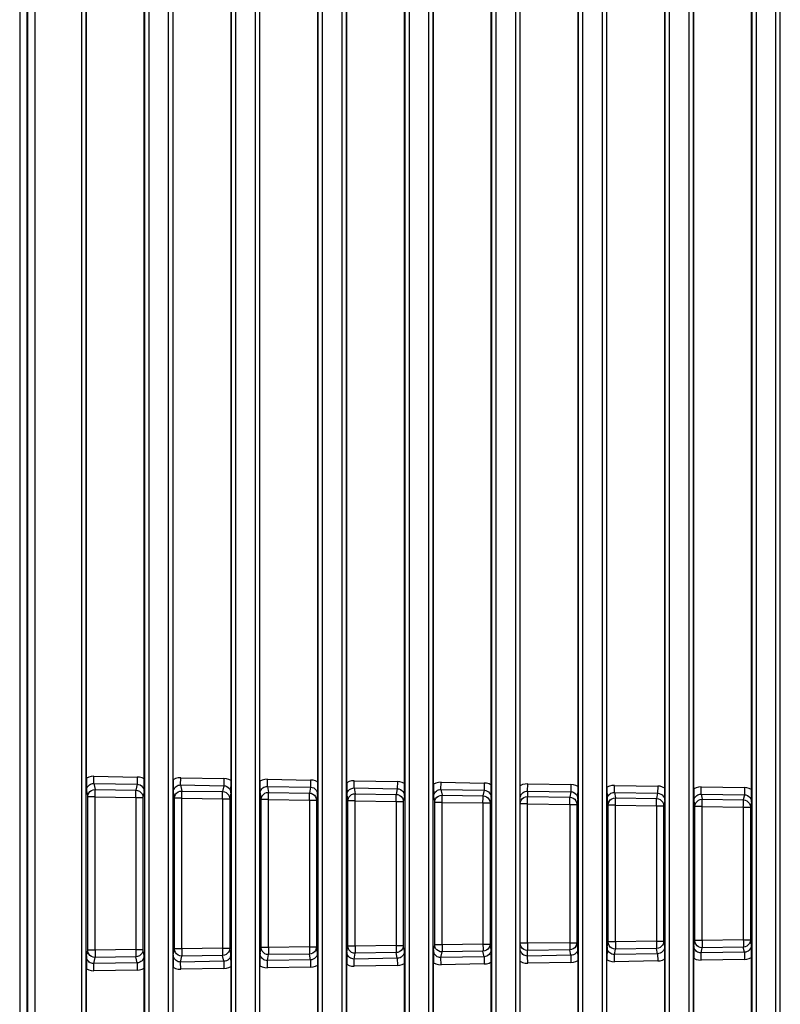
# Model space of a CAD drawing. Extents: x 0 to 420, y 0 to 297.
# Tile 56 of 86: x 176 to 190, y 185 to 202. Entities that reach past the tile are written whole.
import ezdxf

# ---------------------------------------------------------------- set-up
doc = ezdxf.new("R2010")
doc.units = 0
doc.header["$LTSCALE"] = 23.1
doc.layers.add('ALL_FEATURES', color=7, linetype='CONTINUOUS')

msp = doc.modelspace()

# ---------------------------------------------------------------- linework, layer by layer
at = {"layer": 'ALL_FEATURES', "color": 9, "linetype": 'CONTINUOUS'}
for p, q in [((176.384, 237.805), (176.384, 156.785)), ((176.509, 237.805), (176.509, 156.808)), ((176.527, 158.306), (176.527, 236.106)), ((176.652, 158.306), (176.652, 236.106)), ((177.46, 158.306), (177.46, 236.106)), ((177.535, 158.306), (177.535, 236.106)), ((178.541, 236.106), (178.541, 158.306)), ((178.616, 236.106), (178.616, 158.306)), ((178.96, 158.306), (178.96, 236.106)), ((179.035, 158.306), (179.035, 236.106)), ((180.041, 236.106), (180.041, 158.306)), ((180.116, 236.106), (180.116, 158.306)), ((180.46, 158.306), (180.46, 236.106)), ((180.535, 158.306), (180.535, 236.106)), ((181.541, 236.106), (181.541, 158.981)), ((181.616, 236.106), (181.616, 158.981)), ((181.96, 158.981), (181.96, 236.106)), ((182.035, 158.981), (182.035, 236.106)), ((189.46, 158.981), (189.46, 234.943)), ((189.535, 158.981), (189.535, 234.943)), ((184.963, 158.548), (184.963, 234.486)), ((189.041, 234.49), (189.041, 158.981)), ((189.116, 234.49), (189.116, 158.981)), ((183.041, 234.032), (183.041, 158.981)), ((183.116, 234.107), (183.116, 158.981)), ((186.041, 233.738), (186.041, 158.981)), ((186.116, 233.738), (186.116, 158.981)), ((186.46, 158.981), (186.46, 233.644)), ((186.535, 158.981), (186.535, 233.644)), ((187.541, 233.644), (187.541, 158.981)), ((187.616, 233.644), (187.616, 158.981)), ((187.96, 158.981), (187.96, 233.738)), ((188.035, 158.981), (188.035, 233.738)), ((183.46, 158.981), (183.46, 211.984)), ((183.535, 158.981), (183.535, 211.984)), ((184.541, 211.984), (184.541, 158.981)), ((184.616, 211.984), (184.616, 158.981)), ((177.667, 188.389), (177.669, 188.513)), ((177.669, 188.513), (178.415, 188.5)), ((178.415, 188.5), (178.413, 188.376)), ((179.167, 188.363), (179.169, 188.487)), ((179.169, 188.487), (179.915, 188.474)), ((177.667, 188.389), (178.413, 188.376)), ((177.667, 188.389), (177.688, 188.282)), ((178.413, 188.376), (178.392, 188.271)), ((179.167, 188.363), (179.913, 188.35)), ((179.167, 188.363), (179.188, 188.258)), ((179.913, 188.35), (179.893, 188.247)), ((179.915, 188.474), (179.913, 188.35)), ((180.667, 188.337), (180.669, 188.461)), ((180.667, 188.337), (181.413, 188.323)), ((180.667, 188.337), (180.687, 188.234)), ((180.669, 188.461), (181.415, 188.448)), ((181.413, 188.323), (181.393, 188.223)), ((181.415, 188.448), (181.413, 188.323)), ((182.167, 188.31), (182.169, 188.435)), ((182.169, 188.435), (182.915, 188.422)), ((182.915, 188.422), (182.913, 188.297)), ((183.667, 188.284), (183.669, 188.409)), ((183.669, 188.409), (184.415, 188.396)), ((184.415, 188.396), (184.413, 188.271)), ((185.165, 188.258), (185.167, 188.383)), ((185.167, 188.383), (185.915, 188.369)), ((185.915, 188.369), (185.913, 188.245)), ((186.667, 188.232), (186.669, 188.356)), ((186.669, 188.356), (187.415, 188.343)), ((187.415, 188.343), (187.413, 188.219)), ((188.167, 188.206), (188.169, 188.33)), ((188.169, 188.33), (188.915, 188.317)), ((188.915, 188.317), (188.913, 188.193)), ((177.54, 188.263), (177.561, 188.158)), ((177.688, 188.158), (177.561, 188.158)), ((177.561, 185.504), (177.561, 188.158)), ((177.688, 188.282), (178.392, 188.271)), ((177.688, 188.158), (178.392, 188.147)), ((177.688, 185.504), (177.688, 188.158)), ((178.392, 188.147), (178.515, 188.147)), ((178.392, 188.147), (178.392, 185.516)), ((178.536, 188.25), (178.515, 188.147)), ((178.515, 188.147), (178.515, 185.516)), ((179.04, 188.237), (179.06, 188.134)), ((179.188, 188.258), (179.893, 188.247)), ((180.036, 188.224), (180.015, 188.123)), ((180.54, 188.21), (180.56, 188.11)), ((180.687, 188.234), (181.393, 188.223)), ((181.536, 188.197), (181.516, 188.099)), ((182.04, 188.184), (182.06, 188.086)), ((182.167, 188.31), (182.913, 188.297)), ((182.167, 188.31), (182.187, 188.211)), ((182.187, 188.211), (182.894, 188.199)), ((182.913, 188.297), (182.894, 188.199)), ((183.036, 188.171), (183.016, 188.075)), ((183.54, 188.158), (183.559, 188.062)), ((183.667, 188.284), (184.413, 188.271)), ((183.667, 188.284), (183.686, 188.187)), ((183.686, 188.187), (184.394, 188.175)), ((184.413, 188.271), (184.394, 188.175)), ((185.165, 188.258), (185.913, 188.245)), ((185.165, 188.258), (185.165, 188.163)), ((185.165, 188.163), (185.894, 188.152)), ((185.913, 188.245), (185.894, 188.152)), ((186.667, 188.232), (187.413, 188.219)), ((186.667, 188.232), (186.685, 188.139)), ((187.413, 188.219), (187.395, 188.128)), ((188.167, 188.206), (188.913, 188.193)), ((188.167, 188.206), (188.185, 188.115)), ((188.913, 188.193), (188.895, 188.104)), ((179.188, 188.134), (179.06, 188.134)), ((179.06, 185.528), (179.06, 188.134)), ((179.188, 188.134), (179.893, 188.123)), ((179.188, 185.528), (179.188, 188.134)), ((179.893, 188.123), (180.015, 188.123)), ((179.893, 188.123), (179.893, 185.54)), ((180.015, 188.123), (180.015, 185.54)), ((180.687, 188.11), (180.56, 188.11)), ((180.56, 185.552), (180.56, 188.11)), ((180.687, 188.11), (181.393, 188.099)), ((180.687, 185.552), (180.687, 188.11)), ((181.393, 188.099), (181.516, 188.099)), ((181.393, 188.099), (181.393, 185.564)), ((181.516, 188.099), (181.516, 185.564)), ((182.187, 188.086), (182.06, 188.086)), ((182.06, 185.576), (182.06, 188.086)), ((182.187, 188.086), (182.894, 188.075)), ((182.187, 185.576), (182.187, 188.086)), ((182.894, 188.075), (183.016, 188.075)), ((182.894, 188.075), (182.894, 185.587)), ((183.016, 188.075), (183.016, 185.587)), ((183.686, 188.062), (183.559, 188.062)), ((183.559, 185.6), (183.559, 188.062)), ((183.686, 188.062), (184.394, 188.051)), ((183.686, 185.6), (183.686, 188.062)), ((184.394, 188.051), (184.517, 188.051)), ((184.394, 188.051), (184.394, 185.611)), ((184.536, 188.145), (184.517, 188.051)), ((184.517, 188.051), (184.517, 185.611)), ((185.165, 188.039), (185.038, 188.039)), ((185.165, 188.039), (185.894, 188.027)), ((185.165, 185.624), (185.165, 188.039)), ((185.894, 188.027), (186.017, 188.027)), ((185.894, 188.027), (185.894, 185.635)), ((186.036, 188.119), (186.017, 188.027)), ((186.017, 188.027), (186.017, 185.635)), ((186.54, 188.106), (186.558, 188.014)), ((186.685, 188.014), (186.558, 188.014)), ((186.558, 185.648), (186.558, 188.014)), ((186.685, 188.139), (187.395, 188.128)), ((186.685, 188.014), (187.395, 188.003)), ((186.685, 185.648), (186.685, 188.014)), ((187.395, 188.003), (187.518, 188.003)), ((187.395, 188.003), (187.395, 185.659)), ((187.536, 188.093), (187.518, 188.003)), ((187.518, 188.003), (187.518, 185.659)), ((188.04, 188.08), (188.058, 187.991)), ((188.185, 187.991), (188.058, 187.991)), ((188.058, 185.672), (188.058, 187.991)), ((188.185, 188.115), (188.895, 188.104)), ((188.185, 187.991), (188.895, 187.979)), ((188.185, 185.672), (188.185, 187.991)), ((188.895, 187.979), (189.018, 187.979)), ((188.895, 187.979), (188.895, 185.683)), ((189.036, 188.067), (189.018, 187.979)), ((189.018, 187.979), (189.018, 185.683)), ((183.54, 185.504), (183.559, 185.6)), ((183.686, 185.6), (183.559, 185.6)), ((184.394, 185.611), (183.686, 185.6)), ((184.394, 185.611), (184.517, 185.611)), ((184.536, 185.517), (184.517, 185.611)), ((185.165, 185.624), (185.038, 185.624)), ((185.894, 185.635), (185.165, 185.624)), ((185.894, 185.635), (186.017, 185.635)), ((186.036, 185.543), (186.017, 185.635)), ((186.54, 185.557), (186.558, 185.648)), ((186.685, 185.648), (186.558, 185.648)), ((187.395, 185.659), (186.685, 185.648)), ((187.395, 185.659), (187.518, 185.659)), ((187.536, 185.57), (187.518, 185.659)), ((188.04, 185.583), (188.058, 185.672)), ((188.185, 185.672), (188.058, 185.672)), ((188.895, 185.683), (188.185, 185.672)), ((188.895, 185.683), (189.018, 185.683)), ((189.036, 185.596), (189.018, 185.683)), ((177.54, 185.399), (177.561, 185.504)), ((177.688, 185.504), (177.561, 185.504)), ((178.392, 185.516), (177.688, 185.504)), ((178.392, 185.516), (178.515, 185.516)), ((178.536, 185.412), (178.515, 185.516)), ((179.04, 185.426), (179.06, 185.528)), ((179.188, 185.528), (179.06, 185.528)), ((179.893, 185.54), (179.188, 185.528)), ((179.893, 185.54), (180.015, 185.54)), ((180.036, 185.439), (180.015, 185.54)), ((180.54, 185.452), (180.56, 185.552)), ((180.687, 185.552), (180.56, 185.552)), ((180.667, 185.326), (180.687, 185.428)), ((181.393, 185.564), (180.687, 185.552)), ((181.393, 185.439), (180.687, 185.428)), ((181.393, 185.564), (181.516, 185.564)), ((181.413, 185.339), (181.393, 185.439)), ((181.536, 185.465), (181.516, 185.564)), ((182.04, 185.478), (182.06, 185.576)), ((182.187, 185.576), (182.06, 185.576)), ((182.167, 185.352), (182.187, 185.452)), ((182.894, 185.587), (182.187, 185.576)), ((182.894, 185.463), (182.187, 185.452)), ((182.894, 185.587), (183.016, 185.587)), ((182.913, 185.365), (182.894, 185.463)), ((183.036, 185.491), (183.016, 185.587)), ((183.667, 185.378), (183.686, 185.476)), ((184.394, 185.487), (183.686, 185.476)), ((184.413, 185.391), (184.394, 185.487)), ((185.894, 185.511), (185.165, 185.499)), ((185.165, 185.404), (185.165, 185.499)), ((185.913, 185.417), (185.894, 185.511)), ((186.667, 185.43), (186.685, 185.523)), ((187.413, 185.443), (186.667, 185.43)), ((186.669, 185.306), (186.667, 185.43)), ((187.395, 185.535), (186.685, 185.523)), ((187.413, 185.443), (187.395, 185.535)), ((187.413, 185.443), (187.415, 185.319)), ((188.167, 185.457), (188.185, 185.547)), ((188.913, 185.47), (188.167, 185.457)), ((188.169, 185.332), (188.167, 185.457)), ((188.895, 185.558), (188.185, 185.547)), ((188.913, 185.47), (188.895, 185.558)), ((188.913, 185.47), (188.915, 185.345)), ((177.667, 185.273), (177.688, 185.38)), ((178.413, 185.286), (177.667, 185.273)), ((177.669, 185.149), (177.667, 185.273)), ((178.392, 185.391), (177.688, 185.38)), ((178.413, 185.286), (178.392, 185.391)), ((178.413, 185.286), (178.415, 185.162)), ((179.167, 185.3), (179.188, 185.404)), ((179.913, 185.313), (179.167, 185.3)), ((179.169, 185.175), (179.167, 185.3)), ((179.893, 185.415), (179.188, 185.404)), ((179.913, 185.313), (179.893, 185.415)), ((179.913, 185.313), (179.915, 185.188)), ((181.413, 185.339), (180.667, 185.326)), ((180.669, 185.201), (180.667, 185.326)), ((181.413, 185.339), (181.415, 185.214)), ((182.913, 185.365), (182.167, 185.352)), ((182.169, 185.227), (182.167, 185.352)), ((182.913, 185.365), (182.915, 185.24)), ((184.413, 185.391), (183.667, 185.378)), ((183.669, 185.254), (183.667, 185.378)), ((184.415, 185.267), (183.669, 185.254)), ((184.413, 185.391), (184.415, 185.267)), ((185.913, 185.417), (185.165, 185.404)), ((185.167, 185.28), (185.165, 185.404)), ((185.915, 185.293), (185.167, 185.28)), ((185.913, 185.417), (185.915, 185.293)), ((187.415, 185.319), (186.669, 185.306)), ((188.915, 185.345), (188.169, 185.332)), ((178.415, 185.162), (177.669, 185.149)), ((179.915, 185.188), (179.169, 185.175)), ((181.415, 185.214), (180.669, 185.201)), ((182.915, 185.24), (182.169, 185.227))]:
    msp.add_line(p, q, dxfattribs=at)
at = {"layer": 'ALL_FEATURES', "color": 7, "linetype": 'CONTINUOUS'}
for p, q in [((177.538, 188.479), (177.538, 236.451)), ((178.538, 188.466), (178.538, 236.451)), ((179.038, 188.453), (179.038, 236.451)), ((180.038, 188.44), (180.038, 236.451)), ((180.538, 188.426), (180.538, 236.451)), ((181.538, 188.413), (181.538, 236.451)), ((182.038, 188.4), (182.038, 236.451)), ((185.038, 158.637), (185.038, 234.96)), ((189.038, 188.282), (189.038, 234.964)), ((183.038, 188.387), (183.038, 234.035)), ((186.038, 188.335), (186.038, 234.061)), ((186.538, 188.322), (186.538, 233.952)), ((187.538, 188.309), (187.538, 233.952)), ((188.038, 188.295), (188.038, 234.061)), ((183.538, 188.374), (183.538, 211.981)), ((184.538, 188.361), (184.538, 211.981)), ((182.038, 158.636), (182.038, 185.262)), ((183.038, 158.636), (183.038, 185.275)), ((183.538, 158.636), (183.538, 185.288)), ((184.538, 158.636), (184.538, 185.301)), ((186.038, 158.636), (186.038, 185.327)), ((186.538, 158.636), (186.538, 185.341)), ((187.538, 158.636), (187.538, 185.354)), ((188.038, 158.636), (188.038, 185.367)), ((189.038, 158.636), (189.038, 185.38)), ((177.538, 157.961), (177.538, 185.184)), ((178.538, 157.961), (178.538, 185.197)), ((179.038, 157.961), (179.038, 185.21)), ((180.038, 157.961), (180.038, 185.223)), ((180.538, 157.961), (180.538, 185.236)), ((181.538, 158.636), (181.538, 185.249))]:
    msp.add_line(p, q, dxfattribs=at)
at = {"layer": 'ALL_FEATURES', "color": 9, "linetype": 'CONTINUOUS'}
for points in [[(177.669, 188.513), (177.623, 188.51), (177.579, 188.498), (177.538, 188.479)], [(178.538, 188.466), (178.499, 188.484), (178.458, 188.496), (178.415, 188.5)], [(179.169, 188.487), (179.123, 188.484), (179.079, 188.472), (179.038, 188.453)], [(177.54, 188.263), (177.542, 188.286), (177.548, 188.308), (177.559, 188.329), (177.572, 188.348), (177.589, 188.363), (177.607, 188.375), (177.626, 188.383), (177.646, 188.388), (177.667, 188.389)], [(178.413, 188.376), (178.441, 188.372), (178.467, 188.363), (178.49, 188.347), (178.509, 188.327), (178.524, 188.304), (178.533, 188.278), (178.536, 188.25)], [(179.04, 188.237), (179.042, 188.26), (179.048, 188.282), (179.059, 188.303), (179.072, 188.322), (179.089, 188.337), (179.107, 188.348), (179.126, 188.357), (179.146, 188.361), (179.167, 188.363)], [(179.913, 188.35), (179.941, 188.346), (179.967, 188.336), (179.99, 188.321), (180.009, 188.301), (180.024, 188.278), (180.033, 188.251), (180.036, 188.224)], [(180.038, 188.44), (179.999, 188.458), (179.958, 188.47), (179.915, 188.474)], [(180.669, 188.461), (180.623, 188.458), (180.579, 188.446), (180.538, 188.426)], [(180.54, 188.21), (180.542, 188.234), (180.548, 188.256), (180.559, 188.277), (180.572, 188.295), (180.589, 188.311), (180.607, 188.322), (180.626, 188.33), (180.646, 188.335), (180.667, 188.337)], [(181.413, 188.323), (181.441, 188.32), (181.467, 188.31), (181.49, 188.295), (181.509, 188.275), (181.524, 188.252), (181.533, 188.225), (181.536, 188.197)], [(181.538, 188.413), (181.499, 188.432), (181.458, 188.444), (181.415, 188.448)], [(182.169, 188.435), (182.123, 188.431), (182.079, 188.42), (182.038, 188.4)], [(183.038, 188.387), (182.999, 188.406), (182.958, 188.417), (182.915, 188.422)], [(183.669, 188.409), (183.623, 188.405), (183.579, 188.394), (183.538, 188.374)], [(184.538, 188.361), (184.499, 188.38), (184.458, 188.391), (184.415, 188.396)], [(185.167, 188.383), (185.122, 188.379), (185.079, 188.368), (185.038, 188.349)], [(186.038, 188.335), (185.999, 188.353), (185.958, 188.365), (185.915, 188.369)], [(186.669, 188.356), (186.623, 188.353), (186.579, 188.341), (186.538, 188.322)], [(187.538, 188.309), (187.499, 188.327), (187.458, 188.339), (187.415, 188.343)], [(188.169, 188.33), (188.123, 188.327), (188.079, 188.315), (188.038, 188.295)], [(189.038, 188.282), (188.999, 188.301), (188.958, 188.313), (188.915, 188.317)], [(177.561, 188.158), (177.565, 188.19), (177.578, 188.221), (177.598, 188.247), (177.625, 188.266), (177.655, 188.278), (177.688, 188.282)], [(177.688, 188.158), (177.688, 188.188), (177.689, 188.217), (177.689, 188.242), (177.689, 188.262), (177.688, 188.276), (177.688, 188.282)], [(178.392, 188.271), (178.424, 188.266), (178.454, 188.254), (178.479, 188.234), (178.499, 188.208), (178.511, 188.178), (178.515, 188.147)], [(178.392, 188.147), (178.393, 188.177), (178.393, 188.206), (178.393, 188.231), (178.393, 188.251), (178.393, 188.265), (178.392, 188.271)], [(179.06, 188.134), (179.065, 188.166), (179.078, 188.197), (179.098, 188.223), (179.124, 188.242), (179.155, 188.255), (179.188, 188.258)], [(179.188, 188.134), (179.188, 188.165), (179.188, 188.193), (179.188, 188.218), (179.188, 188.238), (179.188, 188.252), (179.188, 188.258)], [(179.893, 188.247), (179.925, 188.242), (179.954, 188.23), (179.98, 188.21), (179.999, 188.184), (180.011, 188.154), (180.015, 188.123)], [(179.893, 188.123), (179.893, 188.153), (179.893, 188.182), (179.893, 188.207), (179.893, 188.227), (179.893, 188.241), (179.893, 188.247)], [(180.56, 188.11), (180.564, 188.143), (180.577, 188.173), (180.597, 188.199), (180.624, 188.218), (180.654, 188.231), (180.687, 188.234)], [(180.687, 188.11), (180.688, 188.141), (180.688, 188.169), (180.688, 188.195), (180.688, 188.214), (180.688, 188.228), (180.687, 188.234)], [(181.393, 188.223), (181.425, 188.219), (181.455, 188.206), (181.48, 188.186), (181.499, 188.16), (181.512, 188.131), (181.516, 188.099)], [(181.393, 188.099), (181.394, 188.129), (181.394, 188.158), (181.394, 188.183), (181.394, 188.203), (181.394, 188.217), (181.393, 188.223)], [(182.04, 188.184), (182.042, 188.207), (182.048, 188.23), (182.059, 188.251), (182.072, 188.269), (182.089, 188.284), (182.107, 188.296), (182.126, 188.304), (182.146, 188.309), (182.167, 188.31)], [(182.06, 188.086), (182.064, 188.119), (182.077, 188.149), (182.097, 188.175), (182.123, 188.195), (182.154, 188.207), (182.187, 188.211)], [(182.187, 188.086), (182.187, 188.117), (182.187, 188.145), (182.187, 188.171), (182.187, 188.191), (182.187, 188.204), (182.187, 188.211)], [(182.894, 188.199), (182.925, 188.195), (182.955, 188.182), (182.98, 188.162), (183, 188.136), (183.012, 188.107), (183.016, 188.075)], [(182.894, 188.075), (182.894, 188.106), (182.894, 188.134), (182.894, 188.159), (182.894, 188.179), (182.894, 188.193), (182.894, 188.199)], [(182.913, 188.297), (182.941, 188.294), (182.967, 188.284), (182.99, 188.269), (183.009, 188.249), (183.024, 188.225), (183.033, 188.199), (183.036, 188.171)], [(183.54, 188.158), (183.542, 188.181), (183.548, 188.204), (183.559, 188.224), (183.572, 188.243), (183.589, 188.258), (183.607, 188.27), (183.626, 188.278), (183.646, 188.283), (183.667, 188.284)], [(183.559, 188.062), (183.563, 188.095), (183.576, 188.125), (183.596, 188.151), (183.623, 188.171), (183.653, 188.183), (183.686, 188.187)], [(183.686, 188.062), (183.687, 188.093), (183.687, 188.122), (183.687, 188.147), (183.687, 188.167), (183.687, 188.18), (183.686, 188.187)], [(184.394, 188.175), (184.426, 188.171), (184.456, 188.158), (184.481, 188.138), (184.5, 188.113), (184.513, 188.083), (184.517, 188.051)], [(184.394, 188.051), (184.394, 188.082), (184.395, 188.11), (184.395, 188.136), (184.395, 188.156), (184.394, 188.169), (184.394, 188.175)], [(184.413, 188.271), (184.441, 188.267), (184.467, 188.258), (184.49, 188.243), (184.509, 188.223), (184.524, 188.199), (184.533, 188.173), (184.536, 188.145)], [(185.038, 188.132), (185.04, 188.155), (185.046, 188.177), (185.057, 188.198), (185.071, 188.217), (185.087, 188.232), (185.105, 188.244), (185.124, 188.252), (185.144, 188.257), (185.165, 188.258)], [(185.038, 188.039), (185.042, 188.071), (185.055, 188.102), (185.075, 188.127), (185.102, 188.147), (185.132, 188.159), (185.165, 188.163)], [(185.165, 188.039), (185.165, 188.069), (185.166, 188.098), (185.166, 188.123), (185.166, 188.143), (185.165, 188.157), (185.165, 188.163)], [(185.894, 188.152), (185.926, 188.147), (185.956, 188.134), (185.981, 188.114), (186.001, 188.089), (186.013, 188.059), (186.017, 188.027)], [(185.894, 188.027), (185.895, 188.058), (185.895, 188.087), (185.895, 188.112), (185.895, 188.132), (185.895, 188.145), (185.894, 188.152)], [(185.913, 188.245), (185.941, 188.241), (185.967, 188.232), (185.99, 188.216), (186.009, 188.197), (186.024, 188.173), (186.033, 188.147), (186.036, 188.119)], [(186.54, 188.106), (186.542, 188.129), (186.548, 188.151), (186.559, 188.172), (186.572, 188.191), (186.589, 188.206), (186.607, 188.218), (186.626, 188.226), (186.646, 188.23), (186.667, 188.232)], [(187.413, 188.219), (187.441, 188.215), (187.467, 188.205), (187.49, 188.19), (187.509, 188.17), (187.524, 188.147), (187.533, 188.121), (187.536, 188.093)], [(188.04, 188.08), (188.042, 188.103), (188.048, 188.125), (188.059, 188.146), (188.072, 188.164), (188.089, 188.18), (188.107, 188.191), (188.126, 188.199), (188.146, 188.204), (188.167, 188.206)], [(188.913, 188.193), (188.941, 188.189), (188.967, 188.179), (188.99, 188.164), (189.009, 188.144), (189.024, 188.121), (189.033, 188.094), (189.036, 188.067)], [(186.558, 188.014), (186.563, 188.047), (186.575, 188.077), (186.596, 188.103), (186.622, 188.123), (186.653, 188.135), (186.685, 188.139)], [(186.685, 188.014), (186.686, 188.045), (186.686, 188.074), (186.686, 188.099), (186.686, 188.119), (186.686, 188.133), (186.685, 188.139)], [(187.395, 188.128), (187.427, 188.123), (187.456, 188.11), (187.482, 188.09), (187.501, 188.065), (187.514, 188.035), (187.518, 188.003)], [(187.395, 188.003), (187.395, 188.034), (187.396, 188.063), (187.396, 188.088), (187.396, 188.108), (187.395, 188.121), (187.395, 188.128)], [(188.058, 187.991), (188.062, 188.023), (188.075, 188.053), (188.095, 188.079), (188.121, 188.099), (188.152, 188.111), (188.185, 188.115)], [(188.185, 187.991), (188.185, 188.021), (188.186, 188.05), (188.186, 188.075), (188.186, 188.095), (188.185, 188.109), (188.185, 188.115)], [(188.895, 188.104), (188.927, 188.099), (188.957, 188.086), (188.982, 188.066), (189.002, 188.041), (189.014, 188.011), (189.018, 187.979)], [(188.895, 187.979), (188.896, 188.01), (188.896, 188.039), (188.896, 188.064), (188.896, 188.084), (188.896, 188.097), (188.895, 188.104)], [(183.686, 185.476), (183.653, 185.479), (183.623, 185.492), (183.596, 185.511), (183.576, 185.537), (183.563, 185.567), (183.559, 185.6)], [(183.686, 185.6), (183.687, 185.569), (183.687, 185.541), (183.687, 185.515), (183.687, 185.495), (183.687, 185.482), (183.686, 185.476)], [(184.394, 185.611), (184.394, 185.581), (184.395, 185.552), (184.395, 185.527), (184.395, 185.507), (184.394, 185.493), (184.394, 185.487)], [(184.517, 185.611), (184.513, 185.579), (184.5, 185.55), (184.481, 185.524), (184.456, 185.504), (184.426, 185.492), (184.394, 185.487)], [(185.165, 185.499), (185.132, 185.503), (185.102, 185.515), (185.075, 185.535), (185.055, 185.561), (185.042, 185.591), (185.038, 185.624)], [(185.165, 185.624), (185.165, 185.593), (185.166, 185.564), (185.166, 185.539), (185.166, 185.519), (185.165, 185.505), (185.165, 185.499)], [(185.894, 185.635), (185.895, 185.605), (185.895, 185.576), (185.895, 185.551), (185.895, 185.531), (185.895, 185.517), (185.894, 185.511)], [(186.017, 185.635), (186.013, 185.603), (186.001, 185.574), (185.981, 185.548), (185.956, 185.528), (185.926, 185.515), (185.894, 185.511)], [(186.685, 185.523), (186.653, 185.527), (186.622, 185.539), (186.596, 185.559), (186.575, 185.585), (186.563, 185.615), (186.558, 185.648)], [(186.685, 185.648), (186.686, 185.617), (186.686, 185.588), (186.686, 185.563), (186.686, 185.543), (186.686, 185.53), (186.685, 185.523)], [(187.395, 185.659), (187.395, 185.628), (187.396, 185.6), (187.396, 185.575), (187.396, 185.555), (187.395, 185.541), (187.395, 185.535)], [(187.518, 185.659), (187.514, 185.627), (187.501, 185.598), (187.482, 185.572), (187.456, 185.552), (187.427, 185.539), (187.395, 185.535)], [(188.185, 185.547), (188.152, 185.551), (188.121, 185.563), (188.095, 185.583), (188.075, 185.609), (188.062, 185.639), (188.058, 185.672)], [(188.185, 185.672), (188.185, 185.641), (188.186, 185.612), (188.186, 185.587), (188.186, 185.567), (188.185, 185.554), (188.185, 185.547)], [(188.895, 185.683), (188.896, 185.652), (188.896, 185.624), (188.896, 185.598), (188.896, 185.579), (188.896, 185.565), (188.895, 185.558)], [(189.018, 185.683), (189.014, 185.651), (189.002, 185.621), (188.982, 185.596), (188.957, 185.576), (188.927, 185.563), (188.895, 185.558)], [(189.036, 185.596), (189.033, 185.571), (189.026, 185.547), (189.015, 185.526), (188.999, 185.507), (188.981, 185.491), (188.96, 185.48), (188.937, 185.472), (188.913, 185.47)], [(177.688, 185.38), (177.655, 185.384), (177.625, 185.396), (177.598, 185.416), (177.578, 185.442), (177.565, 185.472), (177.561, 185.504)], [(177.688, 185.504), (177.688, 185.474), (177.689, 185.445), (177.689, 185.42), (177.689, 185.4), (177.688, 185.386), (177.688, 185.38)], [(178.392, 185.516), (178.393, 185.485), (178.393, 185.456), (178.393, 185.431), (178.393, 185.411), (178.393, 185.398), (178.392, 185.391)], [(178.515, 185.516), (178.511, 185.484), (178.499, 185.454), (178.479, 185.428), (178.454, 185.409), (178.424, 185.396), (178.392, 185.391)], [(179.167, 185.3), (179.145, 185.301), (179.124, 185.306), (179.105, 185.315), (179.087, 185.327), (179.072, 185.342), (179.058, 185.36), (179.048, 185.38), (179.042, 185.403), (179.04, 185.426)], [(179.188, 185.404), (179.155, 185.408), (179.124, 185.42), (179.098, 185.44), (179.078, 185.466), (179.065, 185.496), (179.06, 185.528)], [(179.188, 185.528), (179.188, 185.498), (179.188, 185.469), (179.188, 185.444), (179.188, 185.424), (179.188, 185.41), (179.188, 185.404)], [(179.893, 185.54), (179.893, 185.509), (179.893, 185.48), (179.893, 185.455), (179.893, 185.435), (179.893, 185.421), (179.893, 185.415)], [(180.015, 185.54), (180.011, 185.508), (179.999, 185.478), (179.98, 185.452), (179.954, 185.433), (179.925, 185.42), (179.893, 185.415)], [(180.036, 185.439), (180.033, 185.414), (180.026, 185.39), (180.015, 185.368), (179.999, 185.349), (179.981, 185.334), (179.96, 185.323), (179.937, 185.315), (179.913, 185.313)], [(180.667, 185.326), (180.645, 185.327), (180.624, 185.332), (180.605, 185.341), (180.587, 185.353), (180.572, 185.368), (180.558, 185.386), (180.548, 185.406), (180.542, 185.429), (180.54, 185.452)], [(180.687, 185.428), (180.654, 185.432), (180.624, 185.444), (180.597, 185.464), (180.577, 185.489), (180.564, 185.52), (180.56, 185.552)], [(180.687, 185.552), (180.688, 185.522), (180.688, 185.493), (180.688, 185.468), (180.688, 185.448), (180.688, 185.434), (180.687, 185.428)], [(181.393, 185.564), (181.394, 185.533), (181.394, 185.504), (181.394, 185.479), (181.394, 185.459), (181.394, 185.445), (181.393, 185.439)], [(181.516, 185.564), (181.512, 185.532), (181.499, 185.502), (181.48, 185.476), (181.455, 185.456), (181.425, 185.444), (181.393, 185.439)], [(181.536, 185.465), (181.533, 185.44), (181.526, 185.416), (181.515, 185.395), (181.499, 185.376), (181.481, 185.36), (181.46, 185.349), (181.437, 185.341), (181.413, 185.339)], [(182.167, 185.352), (182.145, 185.353), (182.124, 185.359), (182.105, 185.367), (182.087, 185.379), (182.072, 185.394), (182.058, 185.412), (182.048, 185.433), (182.042, 185.455), (182.04, 185.478)], [(182.187, 185.452), (182.154, 185.455), (182.123, 185.468), (182.097, 185.487), (182.077, 185.513), (182.064, 185.544), (182.06, 185.576)], [(182.187, 185.576), (182.187, 185.545), (182.187, 185.517), (182.187, 185.492), (182.187, 185.472), (182.187, 185.458), (182.187, 185.452)], [(182.894, 185.587), (182.894, 185.557), (182.894, 185.528), (182.894, 185.503), (182.894, 185.483), (182.894, 185.469), (182.894, 185.463)], [(183.016, 185.587), (183.012, 185.556), (183, 185.526), (182.98, 185.5), (182.955, 185.48), (182.925, 185.468), (182.894, 185.463)], [(183.036, 185.491), (183.033, 185.466), (183.026, 185.443), (183.015, 185.421), (182.999, 185.402), (182.981, 185.386), (182.96, 185.375), (182.937, 185.368), (182.913, 185.365)], [(183.667, 185.378), (183.645, 185.38), (183.624, 185.385), (183.605, 185.393), (183.587, 185.405), (183.572, 185.42), (183.558, 185.438), (183.548, 185.459), (183.542, 185.481), (183.54, 185.504)], [(184.536, 185.517), (184.533, 185.492), (184.526, 185.469), (184.515, 185.447), (184.499, 185.428), (184.481, 185.413), (184.46, 185.401), (184.437, 185.394), (184.413, 185.391)], [(185.165, 185.404), (185.143, 185.406), (185.123, 185.411), (185.103, 185.419), (185.086, 185.431), (185.07, 185.446), (185.057, 185.464), (185.046, 185.485), (185.04, 185.507), (185.038, 185.531)], [(186.036, 185.543), (186.033, 185.519), (186.026, 185.495), (186.015, 185.473), (185.999, 185.454), (185.981, 185.439), (185.96, 185.427), (185.937, 185.42), (185.913, 185.417)], [(186.667, 185.43), (186.645, 185.432), (186.624, 185.437), (186.605, 185.446), (186.587, 185.458), (186.572, 185.472), (186.558, 185.49), (186.548, 185.511), (186.542, 185.533), (186.54, 185.557)], [(187.536, 185.57), (187.533, 185.545), (187.526, 185.521), (187.515, 185.499), (187.499, 185.48), (187.481, 185.465), (187.46, 185.453), (187.437, 185.446), (187.413, 185.443)], [(188.167, 185.457), (188.145, 185.458), (188.124, 185.463), (188.105, 185.472), (188.087, 185.484), (188.072, 185.499), (188.058, 185.517), (188.048, 185.537), (188.042, 185.56), (188.04, 185.583)], [(177.667, 185.273), (177.645, 185.275), (177.624, 185.28), (177.605, 185.289), (177.587, 185.3), (177.572, 185.315), (177.558, 185.333), (177.548, 185.354), (177.542, 185.376), (177.54, 185.399)], [(178.536, 185.412), (178.533, 185.388), (178.526, 185.364), (178.515, 185.342), (178.499, 185.323), (178.481, 185.308), (178.46, 185.296), (178.437, 185.289), (178.413, 185.286)], [(182.038, 185.262), (182.079, 185.242), (182.123, 185.231), (182.169, 185.227)], [(182.915, 185.24), (182.958, 185.245), (182.999, 185.257), (183.038, 185.275)], [(183.538, 185.288), (183.579, 185.269), (183.623, 185.257), (183.669, 185.254)], [(184.415, 185.267), (184.458, 185.271), (184.499, 185.283), (184.538, 185.301)], [(185.038, 185.313), (185.079, 185.294), (185.122, 185.283), (185.167, 185.28)], [(185.915, 185.293), (185.958, 185.297), (185.999, 185.309), (186.038, 185.327)], [(186.538, 185.341), (186.579, 185.321), (186.623, 185.309), (186.669, 185.306)], [(187.415, 185.319), (187.458, 185.323), (187.499, 185.335), (187.538, 185.354)], [(188.038, 185.367), (188.079, 185.347), (188.123, 185.336), (188.169, 185.332)], [(188.915, 185.345), (188.958, 185.35), (188.999, 185.361), (189.038, 185.38)], [(177.538, 185.184), (177.579, 185.164), (177.623, 185.152), (177.669, 185.149)], [(178.415, 185.162), (178.458, 185.166), (178.499, 185.178), (178.538, 185.197)], [(179.038, 185.21), (179.079, 185.19), (179.123, 185.178), (179.169, 185.175)], [(179.915, 185.188), (179.958, 185.193), (179.999, 185.204), (180.038, 185.223)], [(180.538, 185.236), (180.579, 185.216), (180.623, 185.205), (180.669, 185.201)], [(181.415, 185.214), (181.458, 185.219), (181.499, 185.23), (181.538, 185.249)]]:
    msp.add_lwpolyline(points, dxfattribs=at)
at = {"layer": 'ALL_FEATURES', "color": 7, "linetype": 'CONTINUOUS'}
for points in [[(177.538, 188.479), (177.538, 188.439), (177.538, 188.396), (177.539, 188.352), (177.539, 188.308), (177.54, 188.263)], [(178.536, 188.25), (178.536, 188.295), (178.537, 188.339), (178.538, 188.383), (178.538, 188.426), (178.538, 188.466)], [(179.038, 188.453), (179.038, 188.413), (179.038, 188.37), (179.039, 188.326), (179.039, 188.282), (179.04, 188.237)], [(180.036, 188.224), (180.036, 188.269), (180.037, 188.313), (180.038, 188.357), (180.038, 188.4), (180.038, 188.44)], [(180.538, 188.426), (180.538, 188.386), (180.538, 188.344), (180.539, 188.3), (180.539, 188.255), (180.54, 188.21)], [(181.536, 188.197), (181.536, 188.242), (181.537, 188.287), (181.538, 188.331), (181.538, 188.373), (181.538, 188.413)], [(182.038, 188.4), (182.038, 188.36), (182.038, 188.317), (182.039, 188.273), (182.039, 188.229), (182.04, 188.184)], [(183.036, 188.171), (183.036, 188.216), (183.037, 188.26), (183.038, 188.304), (183.038, 188.347), (183.038, 188.387)], [(183.538, 188.374), (183.538, 188.334), (183.538, 188.291), (183.539, 188.247), (183.539, 188.203), (183.54, 188.158)], [(184.536, 188.145), (184.536, 188.19), (184.537, 188.234), (184.538, 188.278), (184.538, 188.321), (184.538, 188.361)], [(186.036, 188.119), (186.036, 188.164), (186.037, 188.208), (186.038, 188.252), (186.038, 188.295), (186.038, 188.335)], [(186.538, 188.322), (186.538, 188.282), (186.538, 188.239), (186.539, 188.195), (186.539, 188.151), (186.54, 188.106)], [(187.536, 188.093), (187.536, 188.138), (187.537, 188.182), (187.538, 188.226), (187.538, 188.269), (187.538, 188.309)], [(188.038, 188.295), (188.038, 188.256), (188.038, 188.213), (188.039, 188.169), (188.039, 188.124), (188.04, 188.08)], [(189.036, 188.067), (189.036, 188.111), (189.037, 188.156), (189.038, 188.2), (189.038, 188.243), (189.038, 188.282)], [(189.038, 185.38), (189.038, 185.42), (189.038, 185.463), (189.037, 185.507), (189.036, 185.551), (189.036, 185.596)], [(179.04, 185.426), (179.039, 185.381), (179.039, 185.336), (179.038, 185.292), (179.038, 185.25), (179.038, 185.21)], [(180.038, 185.223), (180.038, 185.263), (180.038, 185.305), (180.037, 185.349), (180.036, 185.394), (180.036, 185.439)], [(180.54, 185.452), (180.539, 185.407), (180.539, 185.363), (180.538, 185.319), (180.538, 185.276), (180.538, 185.236)], [(181.538, 185.249), (181.538, 185.289), (181.538, 185.332), (181.537, 185.376), (181.536, 185.42), (181.536, 185.465)], [(182.04, 185.478), (182.039, 185.433), (182.039, 185.389), (182.038, 185.345), (182.038, 185.302), (182.038, 185.262)], [(183.038, 185.275), (183.038, 185.315), (183.038, 185.358), (183.037, 185.402), (183.036, 185.446), (183.036, 185.491)], [(183.54, 185.504), (183.539, 185.459), (183.539, 185.415), (183.538, 185.371), (183.538, 185.328), (183.538, 185.288)], [(184.538, 185.301), (184.538, 185.341), (184.538, 185.384), (184.537, 185.428), (184.536, 185.472), (184.536, 185.517)], [(186.038, 185.327), (186.038, 185.367), (186.038, 185.41), (186.037, 185.454), (186.036, 185.498), (186.036, 185.543)], [(186.54, 185.557), (186.539, 185.512), (186.539, 185.467), (186.538, 185.423), (186.538, 185.381), (186.538, 185.341)], [(187.538, 185.354), (187.538, 185.394), (187.538, 185.436), (187.537, 185.48), (187.536, 185.525), (187.536, 185.57)], [(188.04, 185.583), (188.039, 185.538), (188.039, 185.494), (188.038, 185.449), (188.038, 185.407), (188.038, 185.367)], [(177.54, 185.399), (177.539, 185.355), (177.539, 185.31), (177.538, 185.266), (177.538, 185.223), (177.538, 185.184)], [(178.538, 185.197), (178.538, 185.236), (178.538, 185.279), (178.537, 185.323), (178.536, 185.368), (178.536, 185.412)]]:
    msp.add_lwpolyline(points, dxfattribs=at)

doc.saveas('drawing.dxf')
